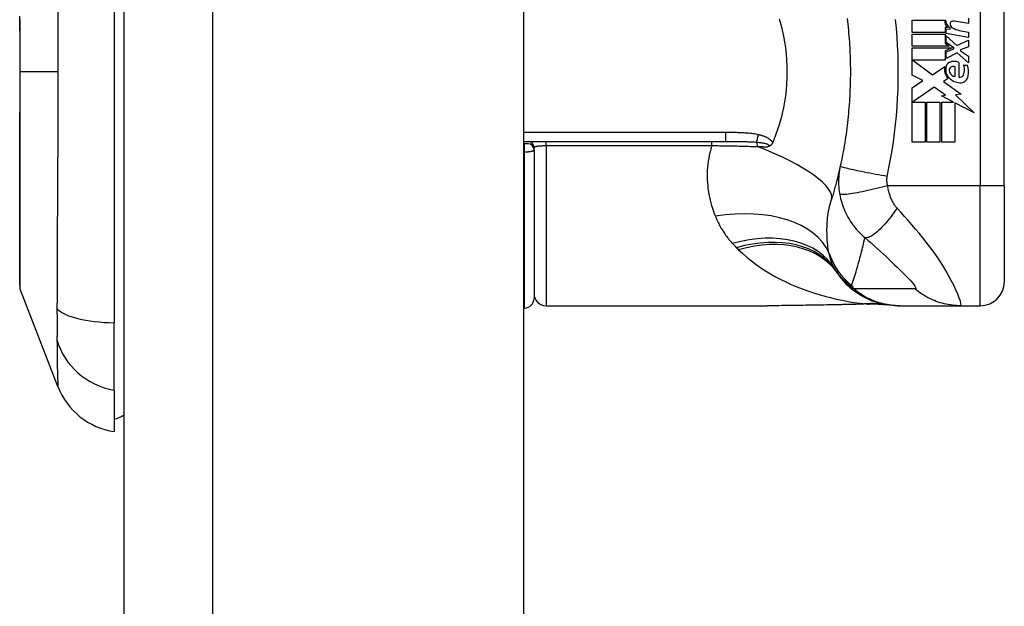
# Model space of a CAD drawing. Header units: inches. Extents: x 2.9 to 62.7, y 4.2 to 33.6.
# Tile 26 of 32: x 35.1 to 36.7, y 11.7 to 12.7. Entities that reach past the tile are written whole.
import ezdxf

# ---------------------------------------------------------------- set-up
doc = ezdxf.new("R2010")
doc.units = ezdxf.units.IN
doc.header["$MEASUREMENT"] = 0
doc.layers.add('Visible Edges(ANSI)', color=7, linetype='Continuous', lineweight=25)
doc.layers.add('Visible Tangent Edges(ANSI)', color=7, linetype='Continuous', lineweight=25)

msp = doc.modelspace()

# ---------------------------------------------------------------- linework, layer by layer
at = {"layer": 'Visible Edges(ANSI)'}
for p, q in [((35.2499, 25.4345), (35.2499, 9.7265)), ((35.9059, 25.4345), (35.9059, 9.7265)), ((35.2341, 12.9923), (35.2341, 12.1687)), ((36.6947, 12.3935), (36.6947, 12.7675)), ((36.6358, 12.6686), (36.6358, 12.6598)), ((36.5436, 12.6652), (36.5966, 12.6652)), ((36.5436, 12.6454), (36.5436, 12.6652)), ((36.5975, 12.6536), (36.5975, 12.6454)), ((36.6016, 12.6533), (36.5975, 12.6536)), ((36.5994, 12.6512), (36.6058, 12.6507)), ((36.5994, 12.6437), (36.5994, 12.6512)), ((36.6058, 12.6507), (36.6058, 12.6526)), ((36.6358, 12.6598), (36.6128, 12.6639)), ((36.5975, 12.6454), (36.5436, 12.6454)), ((36.5436, 12.6426), (36.5975, 12.6426)), ((36.5436, 12.6228), (36.5436, 12.6426)), ((36.5975, 12.6426), (36.5975, 12.6278)), ((36.6358, 12.6372), (36.5994, 12.6437)), ((36.5994, 12.6398), (36.6171, 12.6236)), ((36.5994, 12.6289), (36.5994, 12.6398)), ((36.6208, 12.6487), (36.6358, 12.646)), ((36.6358, 12.646), (36.6358, 12.6372)), ((36.6044, 12.6228), (36.5436, 12.6228)), ((36.5436, 12.62), (36.6093, 12.62)), ((36.5436, 12.5754), (36.5436, 12.62)), ((36.5975, 12.6278), (36.6044, 12.6228)), ((36.6093, 12.62), (36.5975, 12.615)), ((36.6117, 12.62), (36.5994, 12.6289)), ((36.6117, 12.6186), (36.6117, 12.62)), ((36.6171, 12.6236), (36.6358, 12.6326)), ((36.6358, 12.6218), (36.6228, 12.6168)), ((36.6358, 12.6326), (36.6358, 12.6218)), ((36.5975, 12.615), (36.5975, 12.6)), ((36.5994, 12.6134), (36.6117, 12.6186)), ((36.5994, 12.6026), (36.5994, 12.6134)), ((36.6172, 12.6118), (36.5994, 12.6026)), ((36.6358, 12.5954), (36.6172, 12.6118)), ((36.6228, 12.6168), (36.6228, 12.6152)), ((36.6228, 12.6152), (36.6358, 12.6062)), ((36.6358, 12.6062), (36.6358, 12.5954)), ((36.5445, 12.6), (36.5771, 12.5756)), ((36.5975, 12.6), (36.5445, 12.6)), ((36.5771, 12.5756), (36.597, 12.5894)), ((36.614, 12.5728), (36.614, 12.5888)), ((36.62, 12.5962), (36.62, 12.5718)), ((36.628, 12.5918), (36.634, 12.5918)), ((36.5611, 12.5662), (36.5436, 12.5754)), ((36.5436, 12.5544), (36.5611, 12.5662)), ((36.5436, 12.4652), (36.5436, 12.5544)), ((36.5798, 12.5556), (36.544, 12.531)), ((36.5985, 12.5425), (36.5798, 12.5556)), ((36.6024, 12.5695), (36.5947, 12.5648)), ((36.5947, 12.5648), (36.6241, 12.5439)), ((36.5918, 12.5412), (36.5985, 12.5425)), ((36.6114, 12.531), (36.5918, 12.5412)), ((36.6241, 12.5439), (36.6146, 12.5426)), ((36.6146, 12.5426), (36.6454, 12.5133)), ((36.544, 12.531), (36.565, 12.531)), ((36.565, 12.531), (36.565, 12.4652)), ((36.5678, 12.531), (36.5892, 12.531)), ((36.5678, 12.4652), (36.5678, 12.531)), ((36.5892, 12.531), (36.5892, 12.4652)), ((36.5922, 12.531), (36.6114, 12.531)), ((36.5922, 12.4652), (36.5922, 12.531)), ((36.6136, 12.5299), (36.6136, 12.4652)), ((36.6454, 12.5133), (36.6136, 12.5299)), ((35.9059, 12.4663), (36.2373, 12.4663)), ((35.9073, 12.4624), (35.9059, 12.4624)), ((35.9132, 12.4624), (35.9073, 12.4624)), ((36.565, 12.4652), (36.5436, 12.4652)), ((36.5892, 12.4652), (36.5678, 12.4652)), ((36.6136, 12.4652), (36.5922, 12.4652)), ((35.9231, 12.4526), (35.9231, 12.4565)), ((35.9231, 12.4526), (35.9231, 12.2085)), ((36.6947, 12.3935), (36.6947, 12.236)), ((35.1417, 12.0639), (35.0796, 12.2236)), ((35.9059, 12.1927), (35.9073, 12.1927)), ((35.9428, 12.1966), (36.3058, 12.1966)), ((36.52, 12.1966), (36.5224, 12.1966)), ((36.5224, 12.1966), (36.6228, 12.1966)), ((36.6228, 12.1966), (36.6554, 12.1966)), ((35.2341, 12.058), (35.2341, 12.1687)), ((35.2341, 12.058), (35.2341, 11.99))]:
    msp.add_line(p, q, dxfattribs=at)
at = {"layer": 'Visible Edges(ANSI)', "flags": 128}
for points in [[(36.3252, 12.6676), (36.3279, 12.6583), (36.3303, 12.6488), (36.3323, 12.6393), (36.3341, 12.6296), (36.3355, 12.6198), (36.3367, 12.61), (36.3375, 12.6002), (36.338, 12.5903), (36.3381, 12.5804), (36.3379, 12.5705), (36.3375, 12.5606), (36.3366, 12.5507), (36.3355, 12.5409), (36.3341, 12.5312), (36.3323, 12.5216), (36.3303, 12.5121), (36.3279, 12.5027), (36.3252, 12.4934), (36.3222, 12.4842), (36.319, 12.4752), (36.3154, 12.4663)], [(36.4368, 12.6683), (36.4374, 12.6635), (36.4379, 12.6587), (36.4384, 12.6538), (36.4389, 12.649), (36.4393, 12.6441), (36.4398, 12.6393), (36.4401, 12.6344), (36.4405, 12.6296), (36.4408, 12.6247), (36.4411, 12.6199)], [(35.0792, 12.6671), (35.0792, 12.6501), (35.0792, 12.6329), (35.0793, 12.6155), (35.0793, 12.5982), (35.0793, 12.5808), (35.0793, 12.5634), (35.0793, 12.546), (35.0792, 12.5287), (35.0792, 12.5114), (35.0792, 12.4943), (35.0792, 12.4775), (35.0792, 12.4609), (35.0792, 12.4447), (35.0792, 12.4288), (35.0791, 12.4132), (35.0791, 12.398), (35.0791, 12.3831), (35.0791, 12.3688), (35.0791, 12.355), (35.079, 12.3418), (35.079, 12.3292), (35.079, 12.3172), (35.0791, 12.3059), (35.0791, 12.2952), (35.0791, 12.2852), (35.0791, 12.2759), (35.0791, 12.2673), (35.0792, 12.2595), (35.0792, 12.2524), (35.0792, 12.2461), (35.0792, 12.2406), (35.0792, 12.236), (35.0792, 12.2322), (35.0792, 12.2292), (35.0793, 12.2271), (35.0793, 12.2258), (35.0793, 12.2254)], [(36.4411, 12.6199), (36.4412, 12.6166), (36.4414, 12.6133), (36.4415, 12.61), (36.4416, 12.6068), (36.4417, 12.6035), (36.4418, 12.6002), (36.4419, 12.5969), (36.442, 12.5936), (36.442, 12.5904), (36.4421, 12.5871), (36.4421, 12.5838), (36.4421, 12.5805), (36.4421, 12.5772), (36.4421, 12.5739), (36.442, 12.5707), (36.442, 12.5674), (36.4419, 12.5641), (36.4418, 12.5608), (36.4417, 12.5575), (36.4416, 12.5543), (36.4415, 12.551), (36.4414, 12.5477), (36.4412, 12.5444), (36.4411, 12.5411)], [(36.4411, 12.5411), (36.4408, 12.5363), (36.4405, 12.5314), (36.4401, 12.5266), (36.4398, 12.5217), (36.4393, 12.5169), (36.4389, 12.512), (36.4384, 12.5072), (36.4379, 12.5023), (36.4374, 12.4975), (36.4368, 12.4927), (36.4362, 12.4879), (36.4356, 12.483), (36.435, 12.4782), (36.4343, 12.4734), (36.4335, 12.4686), (36.4328, 12.4638), (36.432, 12.459), (36.4312, 12.4543), (36.4303, 12.4495), (36.4294, 12.4447), (36.4285, 12.44), (36.4275, 12.4352), (36.4265, 12.4305), (36.4255, 12.4258)], [(36.3147, 12.4645), (36.3144, 12.4641), (36.3142, 12.4636), (36.314, 12.4632), (36.3137, 12.4627), (36.3135, 12.4623), (36.3132, 12.4619), (36.3129, 12.4615), (36.3126, 12.4612), (36.3122, 12.4608), (36.3119, 12.4604), (36.3115, 12.4601), (36.3112, 12.4598), (36.3108, 12.4595), (36.3105, 12.4593), (36.3101, 12.459), (36.3097, 12.4588), (36.3093, 12.4586), (36.309, 12.4584), (36.3086, 12.4583), (36.3082, 12.4581), (36.3078, 12.458), (36.3075, 12.4578), (36.3071, 12.4577), (36.3067, 12.4576)], [(36.3154, 12.4663), (36.3154, 12.4663), (36.3154, 12.4662), (36.3153, 12.4661), (36.3153, 12.466), (36.3153, 12.466), (36.3152, 12.4659), (36.3152, 12.4658), (36.3152, 12.4657), (36.3151, 12.4657), (36.3151, 12.4656), (36.3151, 12.4655), (36.315, 12.4654), (36.315, 12.4654), (36.315, 12.4653), (36.3149, 12.4652), (36.3149, 12.4651), (36.3149, 12.4651), (36.3148, 12.465), (36.3148, 12.4649), (36.3148, 12.4648), (36.3148, 12.4648), (36.3147, 12.4647), (36.3147, 12.4646), (36.3147, 12.4645)], [(36.4255, 12.4258), (36.425, 12.4234), (36.4245, 12.4211), (36.4239, 12.4187), (36.4234, 12.4164), (36.4228, 12.414), (36.4223, 12.4117), (36.4217, 12.4094), (36.4211, 12.4071), (36.4206, 12.4048), (36.42, 12.4025), (36.4194, 12.4002), (36.4188, 12.3979), (36.4182, 12.3956), (36.4176, 12.3934), (36.4169, 12.3911), (36.4163, 12.3888), (36.4157, 12.3866), (36.415, 12.3843), (36.4144, 12.3821), (36.4137, 12.3799), (36.4131, 12.3776), (36.4124, 12.3754), (36.4117, 12.3732), (36.4111, 12.371)], [(36.52, 12.1966), (36.5153, 12.1967), (36.5107, 12.197), (36.506, 12.1975), (36.5012, 12.1981), (36.4965, 12.199), (36.4918, 12.2001), (36.4871, 12.2013), (36.4825, 12.2028), (36.4779, 12.2044), (36.4734, 12.2062), (36.4689, 12.2083), (36.4645, 12.2105), (36.4602, 12.2129), (36.456, 12.2155), (36.452, 12.2182), (36.448, 12.2211), (36.4442, 12.2241), (36.4406, 12.2273), (36.4371, 12.2306), (36.4337, 12.2341), (36.4306, 12.2376), (36.4275, 12.2412), (36.4247, 12.245), (36.422, 12.2488)], [(36.4725, 12.1995), (36.4487, 12.1986), (36.4244, 12.1981)], [(36.4725, 12.1995), (36.4877, 12.1994), (36.5028, 12.1979)], [(36.4244, 12.1981), (36.3942, 12.1976), (36.3643, 12.1972), (36.3348, 12.1968), (36.3058, 12.1966)]]:
    msp.add_lwpolyline(points, dxfattribs=at)
at = {"layer": 'Visible Edges(ANSI)'}
for centre, radius, start, end in [((36.6126, 12.6649), 0.016, 178.7952, 226.5849), ((36.6145, 12.6661), 0.016, 179.4776, 237.4114), ((36.6097, 12.6597), 0.004, 113.5571, 186.03), ((36.6141, 12.6601), 0.0084, 186.03, 237.5992), ((36.6114, 12.6558), 0.0082, 80, 113.5571), ((36.6262, 12.6792), 0.031, 237.5992, 260), ((36.6185, 12.5845), 0.022, 167.079, 223.1785), ((36.6185, 12.5845), 0.0199, 170.4085, 224.1684), ((36.6089, 12.587), 0.0101, 113.8445, 175.0802), ((36.6117, 12.5827), 0.0073, 141.1652, 199.3797), ((36.6124, 12.579), 0.0188, 66.1555, 113.8445), ((36.611, 12.5832), 0.00637, 61.4547, 141.1652), ((36.6091, 12.584), 0.0205, 334.6784, 22.5609), ((36.5954, 12.5798), 0.0405, 351.5605, 17.3343), ((36.6232, 12.5891), 0.0265, 224.1684, 266.5646), ((36.6154, 12.5839), 0.0112, 199.3797, 262.9975), ((36.6219, 12.578), 0.0064, 253.5261, 334.6784), ((36.6224, 12.5758), 0.0132, 266.5646, 351.5605), ((35.9132, 12.4565), 0.00984, 0, 90), ((35.9132, 12.4526), 0.00984, 0, 90), ((36.518, 12.3178), 0.1181, 211.3001, 213.5208), ((36.9145, 12.5805), 0.5938, 213.5208, 213.9621), ((36.6554, 12.236), 0.0394, 270, 0), ((35.0842, 12.2254), 0.00492, 180.2088, 201.2505), ((35.9428, 12.2163), 0.0197, 180, 270), ((35.9073, 12.2085), 0.0157, 270, 0), ((35.2518, 12.1067), 0.1181, 201.2505, 261.3991), ((35.2262, 12.049), 0.0394, 281.537, 306.8699)]:
    msp.add_arc(centre, radius, start, end, dxfattribs=at)
at = {"layer": 'Visible Tangent Edges(ANSI)'}
for p, q in [((35.3959, 9.7265), (35.3959, 25.4345)), ((36.6554, 12.7675), (36.6554, 12.3935)), ((35.0793, 12.5805), (35.0796, 12.5805)), ((35.1417, 12.5805), (35.0796, 12.5805)), ((36.2373, 12.4809), (35.9059, 12.4809)), ((36.2373, 12.4809), (36.2373, 12.4663)), ((35.9073, 12.4492), (35.9073, 12.4624)), ((35.9428, 12.4596), (35.9428, 12.4663)), ((35.9428, 12.4596), (36.2148, 12.4596)), ((35.9428, 12.4596), (35.9428, 12.1966)), ((36.2148, 12.4596), (36.2148, 12.4663)), ((35.9059, 12.4492), (35.9073, 12.4492)), ((35.9073, 12.1927), (35.9073, 12.4492)), ((36.6554, 12.3935), (36.5033, 12.3935)), ((36.6947, 12.3935), (36.6554, 12.3935)), ((36.6554, 12.1966), (36.6554, 12.3935))]:
    msp.add_line(p, q, dxfattribs=at)
at = {"layer": 'Visible Tangent Edges(ANSI)', "flags": 128}
for points in [[(35.0796, 12.5805), (35.0796, 12.5908), (35.0796, 12.601), (35.0796, 12.6113), (35.0796, 12.6215), (35.0796, 12.6318), (35.0796, 12.642), (35.0795, 12.6521), (35.0795, 12.6622), (35.0795, 12.6721)], [(35.1415, 12.6794), (35.1416, 12.663), (35.1416, 12.6465), (35.1416, 12.63), (35.1417, 12.6135), (35.1417, 12.597), (35.1417, 12.5805)], [(36.5026, 12.4088), (36.5054, 12.423), (36.5081, 12.4371), (36.5105, 12.4513), (36.5127, 12.4656), (36.5146, 12.4799), (36.5163, 12.4942), (36.5177, 12.5085), (36.5188, 12.5229), (36.5197, 12.5373), (36.5203, 12.5517), (36.5207, 12.5661), (36.5208, 12.5805), (36.5207, 12.5949), (36.5203, 12.6093), (36.5197, 12.6237), (36.5188, 12.6381), (36.5177, 12.6525), (36.5163, 12.6668)], [(35.0792, 12.3529), (35.0792, 12.361), (35.0793, 12.3692), (35.0793, 12.3775), (35.0793, 12.3861), (35.0793, 12.3948), (35.0793, 12.4037), (35.0794, 12.4127), (35.0794, 12.4218), (35.0794, 12.4311), (35.0794, 12.4404), (35.0794, 12.4499), (35.0795, 12.4595), (35.0795, 12.4692), (35.0795, 12.479), (35.0795, 12.4889), (35.0795, 12.4989), (35.0795, 12.509), (35.0796, 12.5191), (35.0796, 12.5293), (35.0796, 12.5395), (35.0796, 12.5498), (35.0796, 12.56), (35.0796, 12.5703), (35.0796, 12.5805)], [(35.1417, 12.5805), (35.1417, 12.564), (35.1417, 12.5475), (35.1416, 12.531), (35.1416, 12.5145), (35.1416, 12.498), (35.1415, 12.4816), (35.1414, 12.4652), (35.1414, 12.4488), (35.1413, 12.4325), (35.1412, 12.4162), (35.1411, 12.3999), (35.1411, 12.3837), (35.141, 12.3676), (35.1409, 12.3515), (35.1408, 12.3355), (35.1407, 12.3196), (35.1406, 12.3037), (35.1406, 12.2879), (35.1405, 12.2722), (35.1404, 12.2565), (35.1404, 12.241), (35.1403, 12.2255), (35.1403, 12.2101), (35.1402, 12.1919)], [(36.2913, 12.4774), (36.2891, 12.4778), (36.2869, 12.4782), (36.2847, 12.4786), (36.2824, 12.4789), (36.2802, 12.4792), (36.2779, 12.4795), (36.2757, 12.4797), (36.2734, 12.4799), (36.2712, 12.4801), (36.2689, 12.4802), (36.2666, 12.4804), (36.2644, 12.4805), (36.2621, 12.4806), (36.2599, 12.4806), (36.2576, 12.4807), (36.2553, 12.4808), (36.2531, 12.4808), (36.2508, 12.4808), (36.2486, 12.4809), (36.2463, 12.4809), (36.244, 12.4809), (36.2418, 12.4809), (36.2395, 12.4809), (36.2373, 12.4809)], [(36.3147, 12.4645), (36.3141, 12.4655), (36.3134, 12.4664), (36.3126, 12.4673), (36.3118, 12.4681), (36.311, 12.4689), (36.3101, 12.4696), (36.3092, 12.4703), (36.3083, 12.4709), (36.3073, 12.4715), (36.3063, 12.4721), (36.3053, 12.4726), (36.3043, 12.4731), (36.3033, 12.4736), (36.3022, 12.474), (36.3012, 12.4745), (36.3001, 12.4749), (36.299, 12.4752), (36.2979, 12.4756), (36.2968, 12.4759), (36.2957, 12.4763), (36.2946, 12.4766), (36.2935, 12.4768), (36.2924, 12.4771), (36.2913, 12.4774)], [(35.9231, 12.4565), (35.9231, 12.4567), (35.9232, 12.4569), (35.9234, 12.4571), (35.9237, 12.4573), (35.9241, 12.4575), (35.9245, 12.4577), (35.925, 12.4579), (35.9256, 12.4581), (35.9263, 12.4582), (35.927, 12.4584), (35.9278, 12.4586), (35.9287, 12.4587), (35.9296, 12.4588), (35.9306, 12.459), (35.9316, 12.4591), (35.9327, 12.4592), (35.9339, 12.4593), (35.9351, 12.4594), (35.9363, 12.4594), (35.9376, 12.4595), (35.9388, 12.4595), (35.9401, 12.4596), (35.9415, 12.4596), (35.9428, 12.4596)], [(36.2148, 12.4596), (36.2133, 12.4544), (36.2119, 12.4492), (36.2107, 12.444), (36.2097, 12.4389), (36.2089, 12.4337), (36.2082, 12.4286), (36.2077, 12.4235), (36.2074, 12.4185), (36.2072, 12.4135), (36.2072, 12.4085), (36.2073, 12.4035), (36.2076, 12.3986), (36.208, 12.3938), (36.2085, 12.389), (36.2092, 12.3842), (36.21, 12.3795), (36.211, 12.3748), (36.212, 12.3701), (36.2132, 12.3656), (36.2145, 12.361), (36.2159, 12.3566), (36.2174, 12.3521), (36.2189, 12.3478), (36.2206, 12.3435)], [(36.2148, 12.4596), (36.218, 12.4595), (36.2212, 12.4595), (36.2244, 12.4595), (36.2276, 12.4594), (36.2308, 12.4594), (36.234, 12.4593), (36.2372, 12.4592), (36.2404, 12.4592), (36.2436, 12.4591), (36.2468, 12.4591), (36.2499, 12.459), (36.2531, 12.4589), (36.2562, 12.4589), (36.2593, 12.4588), (36.2625, 12.4587), (36.2656, 12.4586), (36.2687, 12.4585), (36.2717, 12.4585), (36.2748, 12.4584), (36.2779, 12.4583), (36.2809, 12.4582), (36.2839, 12.4581), (36.287, 12.458), (36.29, 12.4579)], [(36.2373, 12.4663), (36.2395, 12.4663), (36.2417, 12.4663), (36.2439, 12.4663), (36.2462, 12.4663), (36.2484, 12.4663), (36.2506, 12.4663), (36.2528, 12.4663), (36.2549, 12.4663), (36.2571, 12.4663), (36.2593, 12.4662), (36.2614, 12.4662), (36.2636, 12.4662), (36.2657, 12.4662), (36.2678, 12.4661), (36.2699, 12.4661), (36.272, 12.466), (36.2741, 12.4659), (36.2762, 12.4659), (36.2782, 12.4658), (36.2802, 12.4657), (36.2823, 12.4656), (36.2843, 12.4655), (36.2862, 12.4654), (36.2882, 12.4652)], [(36.2882, 12.4652), (36.2896, 12.4651), (36.2909, 12.465), (36.2923, 12.4648), (36.2936, 12.4647), (36.295, 12.4645), (36.2963, 12.4643), (36.2975, 12.4642), (36.2988, 12.464), (36.3, 12.4637), (36.3012, 12.4635), (36.3023, 12.4632), (36.3033, 12.4629), (36.3044, 12.4626), (36.3053, 12.4623), (36.3061, 12.4619), (36.3069, 12.4615), (36.3075, 12.461), (36.3079, 12.4606), (36.3082, 12.4601), (36.3082, 12.4596), (36.3081, 12.4591), (36.3078, 12.4585), (36.3073, 12.458), (36.3067, 12.4576)], [(36.29, 12.4579), (36.2907, 12.4579), (36.2914, 12.4579), (36.2921, 12.4579), (36.2928, 12.4579), (36.2935, 12.4578), (36.2942, 12.4578), (36.2949, 12.4578), (36.2956, 12.4578), (36.2963, 12.4578), (36.297, 12.4578), (36.2977, 12.4578), (36.2984, 12.4577), (36.2991, 12.4577), (36.2998, 12.4577), (36.3005, 12.4577), (36.3012, 12.4577), (36.3019, 12.4577), (36.3026, 12.4577), (36.3033, 12.4576), (36.3039, 12.4576), (36.3046, 12.4576), (36.3053, 12.4576), (36.306, 12.4576), (36.3067, 12.4576)], [(35.9073, 12.4492), (35.9084, 12.4492), (35.9095, 12.4493), (35.9105, 12.4493), (35.9115, 12.4493), (35.9125, 12.4494), (35.9135, 12.4495), (35.9145, 12.4496), (35.9154, 12.4497), (35.9163, 12.4498), (35.9171, 12.4499), (35.9179, 12.4501), (35.9187, 12.4502), (35.9193, 12.4504), (35.92, 12.4506), (35.9206, 12.4507), (35.9211, 12.4509), (35.9216, 12.4511), (35.922, 12.4513), (35.9223, 12.4515), (35.9226, 12.4517), (35.9228, 12.4519), (35.923, 12.4521), (35.9231, 12.4523), (35.9231, 12.4526)], [(36.4255, 12.4258), (36.4251, 12.424), (36.4248, 12.4222), (36.4245, 12.4203), (36.4242, 12.4185), (36.4239, 12.4167), (36.4237, 12.4148), (36.4234, 12.413), (36.4233, 12.4111), (36.4231, 12.4093), (36.423, 12.4074), (36.4229, 12.4056), (36.4228, 12.4037), (36.4228, 12.4018), (36.4228, 12.3999), (36.4228, 12.398), (36.4229, 12.396), (36.4229, 12.3941), (36.4231, 12.392), (36.4232, 12.39), (36.4234, 12.3879), (36.4237, 12.3859), (36.4239, 12.3839), (36.4242, 12.3818), (36.4246, 12.3798)], [(36.5026, 12.4088), (36.498, 12.4097), (36.4933, 12.4105), (36.4885, 12.4114), (36.4837, 12.4123), (36.4788, 12.4132), (36.474, 12.4141), (36.4693, 12.415), (36.4647, 12.4159), (36.4602, 12.4169), (36.4558, 12.4178), (36.4517, 12.4186), (36.4478, 12.4195), (36.4442, 12.4203), (36.4408, 12.421), (36.4378, 12.4218), (36.4351, 12.4224), (36.4327, 12.4231), (36.4307, 12.4236), (36.429, 12.4241), (36.4277, 12.4246), (36.4267, 12.4249), (36.426, 12.4253), (36.4256, 12.4255), (36.4255, 12.4258)], [(36.5033, 12.3935), (36.5031, 12.3942), (36.503, 12.3948), (36.5028, 12.3955), (36.5027, 12.3962), (36.5026, 12.3968), (36.5025, 12.3975), (36.5024, 12.3982), (36.5023, 12.3988), (36.5023, 12.3995), (36.5022, 12.4001), (36.5022, 12.4008), (36.5021, 12.4014), (36.5021, 12.402), (36.5021, 12.4026), (36.5021, 12.4033), (36.5021, 12.4039), (36.5021, 12.4045), (36.5022, 12.4051), (36.5022, 12.4058), (36.5023, 12.4064), (36.5024, 12.407), (36.5024, 12.4076), (36.5025, 12.4082), (36.5026, 12.4088)], [(36.5033, 12.3935), (36.4988, 12.3923), (36.4942, 12.3912), (36.4896, 12.39), (36.4849, 12.3889), (36.4802, 12.3878), (36.4755, 12.3867), (36.4708, 12.3857), (36.4663, 12.3847), (36.4618, 12.3838), (36.4575, 12.3829), (36.4534, 12.3821), (36.4495, 12.3814), (36.4458, 12.3808), (36.4424, 12.3803), (36.4392, 12.3798), (36.4364, 12.3795), (36.4338, 12.3792), (36.4316, 12.379), (36.4296, 12.379), (36.428, 12.379), (36.4267, 12.3791), (36.4257, 12.3792), (36.425, 12.3795), (36.4246, 12.3798)], [(36.5187, 12.357), (36.5178, 12.358), (36.517, 12.3591), (36.5161, 12.3602), (36.5153, 12.3613), (36.5145, 12.3624), (36.5138, 12.3636), (36.513, 12.3648), (36.5123, 12.3661), (36.5116, 12.3674), (36.5109, 12.3687), (36.5102, 12.3701), (36.5095, 12.3716), (36.5088, 12.3733), (36.5081, 12.3751), (36.5075, 12.3768), (36.5069, 12.3785), (36.5063, 12.3803), (36.5058, 12.3822), (36.5053, 12.384), (36.5048, 12.3859), (36.5044, 12.3878), (36.504, 12.3897), (36.5036, 12.3916), (36.5033, 12.3935)], [(36.4246, 12.3798), (36.4253, 12.3762), (36.4261, 12.3727), (36.427, 12.3692), (36.428, 12.3657), (36.4291, 12.3622), (36.4303, 12.3587), (36.4317, 12.3553), (36.4331, 12.3519), (36.4347, 12.3486), (36.4364, 12.3453), (36.4382, 12.342), (36.4401, 12.3387), (36.442, 12.3356), (36.4438, 12.3329), (36.4457, 12.3302), (36.4476, 12.3276), (36.4496, 12.3251), (36.4517, 12.3226), (36.4539, 12.3201), (36.4562, 12.3177), (36.4585, 12.3153), (36.4609, 12.313), (36.4634, 12.3107), (36.466, 12.3085)], [(36.407, 12.2835), (36.4064, 12.2868), (36.4059, 12.2902), (36.4054, 12.2937), (36.405, 12.2972), (36.4047, 12.3007), (36.4043, 12.3042), (36.4041, 12.3078), (36.4039, 12.3114), (36.4038, 12.315), (36.4037, 12.3186), (36.4037, 12.3223), (36.4038, 12.326), (36.4039, 12.3297), (36.4041, 12.3335), (36.4045, 12.3372), (36.4048, 12.341), (36.4053, 12.3448), (36.4059, 12.3485), (36.4065, 12.3523), (36.4072, 12.3561), (36.408, 12.3599), (36.409, 12.3636), (36.41, 12.3673), (36.4111, 12.371)], [(35.0792, 12.3059), (35.0792, 12.3077), (35.0792, 12.3095), (35.0792, 12.3113), (35.0792, 12.3131), (35.0792, 12.315), (35.0792, 12.3168), (35.0792, 12.3187), (35.0792, 12.3206), (35.0792, 12.3225), (35.0792, 12.3244), (35.0792, 12.3263), (35.0792, 12.3283), (35.0792, 12.3303), (35.0792, 12.3323), (35.0792, 12.3343), (35.0792, 12.3363), (35.0792, 12.3383), (35.0792, 12.3403), (35.0792, 12.3424), (35.0792, 12.3445), (35.0792, 12.3466), (35.0792, 12.3487), (35.0792, 12.3508), (35.0792, 12.3529)], [(36.5187, 12.357), (36.5163, 12.3536), (36.5139, 12.3501), (36.5115, 12.3466), (36.5089, 12.3433), (36.5064, 12.3399), (36.5038, 12.3367), (36.5012, 12.3336), (36.4986, 12.3305), (36.496, 12.3277), (36.4934, 12.325), (36.4909, 12.3224), (36.4884, 12.3201), (36.4859, 12.3179), (36.4836, 12.3159), (36.4813, 12.3142), (36.4792, 12.3127), (36.4771, 12.3114), (36.4751, 12.3103), (36.4733, 12.3095), (36.4716, 12.3089), (36.47, 12.3085), (36.4685, 12.3083), (36.4672, 12.3083), (36.466, 12.3085)], [(36.6228, 12.1966), (36.6237, 12.1975), (36.6236, 12.2), (36.6227, 12.2039), (36.6209, 12.2092), (36.6185, 12.2156), (36.6154, 12.2227), (36.6118, 12.2303), (36.6078, 12.2382), (36.6034, 12.2463), (36.5987, 12.2544), (36.5938, 12.2625), (36.5887, 12.2705), (36.5834, 12.2784), (36.578, 12.2861), (36.5724, 12.2936), (36.5667, 12.301), (36.561, 12.3083), (36.5551, 12.3155), (36.5492, 12.3225), (36.5432, 12.3295), (36.5371, 12.3364), (36.531, 12.3432), (36.5248, 12.3502), (36.5187, 12.357)], [(36.2206, 12.3435), (36.2215, 12.3415), (36.2223, 12.3394), (36.2232, 12.3374), (36.2242, 12.3354), (36.2251, 12.3334), (36.2261, 12.3315), (36.2271, 12.3295), (36.2282, 12.3276), (36.2292, 12.3256), (36.2303, 12.3237), (36.2315, 12.3218), (36.2326, 12.32), (36.2338, 12.3181), (36.235, 12.3163), (36.2363, 12.3144), (36.2375, 12.3126), (36.2388, 12.3108), (36.2402, 12.309), (36.2415, 12.3073), (36.2429, 12.3055), (36.2444, 12.3038), (36.2458, 12.3021), (36.2473, 12.3004), (36.2488, 12.2987)], [(35.0796, 12.2236), (35.0796, 12.2238), (35.0796, 12.2242), (35.0796, 12.225), (35.0796, 12.226), (35.0796, 12.2274), (35.0796, 12.229), (35.0795, 12.2309), (35.0795, 12.2332), (35.0795, 12.2357), (35.0795, 12.2385), (35.0795, 12.2416), (35.0795, 12.2449), (35.0794, 12.2486), (35.0794, 12.2525), (35.0794, 12.2567), (35.0794, 12.2611), (35.0794, 12.2659), (35.0793, 12.2709), (35.0793, 12.2761), (35.0793, 12.2816), (35.0793, 12.2873), (35.0793, 12.2933), (35.0792, 12.2995), (35.0792, 12.3059)], [(36.2488, 12.2987), (36.2491, 12.2984), (36.2494, 12.2981), (36.2496, 12.2978), (36.2499, 12.2975), (36.2502, 12.2973), (36.2504, 12.297), (36.2507, 12.2967), (36.251, 12.2964), (36.2513, 12.2961), (36.2515, 12.2958), (36.2518, 12.2955), (36.2521, 12.2953), (36.2523, 12.295), (36.2526, 12.2947), (36.2529, 12.2944), (36.2532, 12.2941), (36.2534, 12.2938), (36.2537, 12.2936), (36.254, 12.2933), (36.2543, 12.293), (36.2545, 12.2927), (36.2548, 12.2924), (36.2551, 12.2922), (36.2554, 12.2919)], [(36.4443, 12.2299), (36.4453, 12.233), (36.4464, 12.2362), (36.4474, 12.2394), (36.4484, 12.2426), (36.4494, 12.2458), (36.4504, 12.249), (36.4514, 12.2522), (36.4523, 12.2554), (36.4533, 12.2587), (36.4542, 12.2619), (36.4551, 12.2652), (36.4561, 12.2685), (36.457, 12.2717), (36.4578, 12.275), (36.4587, 12.2783), (36.4596, 12.2816), (36.4604, 12.285), (36.4613, 12.2883), (36.4621, 12.2916), (36.4629, 12.295), (36.4637, 12.2984), (36.4645, 12.3017), (36.4653, 12.3051), (36.466, 12.3085)], [(36.466, 12.3085), (36.4713, 12.3038), (36.4766, 12.2992), (36.4817, 12.2946), (36.4868, 12.29), (36.4917, 12.2856), (36.4965, 12.2811), (36.5013, 12.2767), (36.5059, 12.2724), (36.5104, 12.2682), (36.5148, 12.264), (36.5191, 12.2598), (36.5233, 12.2558), (36.5273, 12.2518), (36.5311, 12.248), (36.5347, 12.2443), (36.5381, 12.2407), (36.5412, 12.2373), (36.544, 12.2341), (36.5463, 12.2313), (36.5481, 12.2288), (36.5492, 12.2268), (36.5497, 12.2253), (36.5494, 12.2244), (36.5484, 12.2242)], [(36.2554, 12.2919), (36.2555, 12.2917), (36.2557, 12.2916), (36.2558, 12.2915), (36.2559, 12.2913), (36.2561, 12.2912), (36.2562, 12.291), (36.2564, 12.2909), (36.2565, 12.2908), (36.2566, 12.2906), (36.2568, 12.2905), (36.2569, 12.2903), (36.2571, 12.2902), (36.2572, 12.2901), (36.2574, 12.2899), (36.2575, 12.2898), (36.2576, 12.2896), (36.2578, 12.2895), (36.2579, 12.2894), (36.2581, 12.2892), (36.2582, 12.2891), (36.2583, 12.289), (36.2585, 12.2888), (36.2586, 12.2887), (36.2588, 12.2885)], [(36.2588, 12.2885), (36.2655, 12.2822), (36.2726, 12.276), (36.2799, 12.2701), (36.2874, 12.2645), (36.2951, 12.2591), (36.3031, 12.2539), (36.3112, 12.249), (36.3194, 12.2443), (36.3279, 12.2399), (36.3365, 12.2356), (36.3452, 12.2317), (36.3541, 12.2279), (36.363, 12.2243), (36.3722, 12.221), (36.3814, 12.2179), (36.3907, 12.215), (36.4001, 12.2123), (36.4095, 12.2099), (36.4191, 12.2076), (36.4287, 12.2056), (36.4383, 12.2038), (36.448, 12.2022), (36.4577, 12.2008), (36.4674, 12.1996)], [(36.417, 12.2564), (36.4165, 12.2574), (36.4159, 12.2584), (36.4154, 12.2594), (36.4148, 12.2604), (36.4143, 12.2614), (36.4138, 12.2624), (36.4133, 12.2634), (36.4129, 12.2645), (36.4124, 12.2656), (36.4119, 12.2667), (36.4115, 12.2678), (36.4111, 12.2689), (36.4107, 12.27), (36.4103, 12.2712), (36.4099, 12.2723), (36.4095, 12.2735), (36.4092, 12.2747), (36.4088, 12.2759), (36.4085, 12.2771), (36.4082, 12.2784), (36.4079, 12.2796), (36.4076, 12.2809), (36.4073, 12.2822), (36.407, 12.2835)], [(36.4195, 12.2526), (36.4204, 12.2512), (36.4214, 12.2499), (36.4223, 12.2486), (36.4233, 12.2474), (36.4242, 12.2462), (36.4252, 12.245), (36.4262, 12.2439), (36.4272, 12.2429), (36.4283, 12.2418), (36.4293, 12.2408), (36.4303, 12.2398), (36.4313, 12.2389), (36.4324, 12.238), (36.4334, 12.2371), (36.4345, 12.2363), (36.4356, 12.2354), (36.4366, 12.2347), (36.4377, 12.2339), (36.4388, 12.2332), (36.4399, 12.2325), (36.441, 12.2318), (36.4421, 12.2311), (36.4432, 12.2305), (36.4443, 12.2299)], [(36.4479, 12.2242), (36.4463, 12.2252), (36.4449, 12.2262), (36.4435, 12.2272), (36.4421, 12.2282), (36.4408, 12.2292), (36.4395, 12.2302), (36.4382, 12.2312), (36.437, 12.2322), (36.4358, 12.2332), (36.4347, 12.2343), (36.4336, 12.2353), (36.4325, 12.2363), (36.4315, 12.2373), (36.4305, 12.2384), (36.4295, 12.2394), (36.4286, 12.2404), (36.4277, 12.2414), (36.4268, 12.2425), (36.4259, 12.2435), (36.4251, 12.2446), (36.4243, 12.2456), (36.4235, 12.2467), (36.4228, 12.2477), (36.422, 12.2488)], [(36.5224, 12.1966), (36.5191, 12.1967), (36.5158, 12.1968), (36.5124, 12.1971), (36.5091, 12.1974), (36.5058, 12.1979), (36.5024, 12.1984), (36.4991, 12.1991), (36.4958, 12.1998), (36.4925, 12.2006), (36.4892, 12.2016), (36.486, 12.2026), (36.4827, 12.2038), (36.4796, 12.205), (36.4764, 12.2063), (36.4733, 12.2077), (36.4703, 12.2092), (36.4672, 12.2108), (36.4643, 12.2125), (36.4614, 12.2143), (36.4586, 12.2161), (36.4558, 12.218), (36.4531, 12.22), (36.4504, 12.2221), (36.4479, 12.2242)], [(36.5484, 12.2242), (36.5442, 12.2242), (36.54, 12.2242), (36.5358, 12.2242), (36.5316, 12.2242), (36.5274, 12.2242), (36.5232, 12.2242), (36.519, 12.2242), (36.5148, 12.2242), (36.5107, 12.2242), (36.5065, 12.2242), (36.5023, 12.2242), (36.4981, 12.2242), (36.4939, 12.2242), (36.4897, 12.2242), (36.4856, 12.2242), (36.4814, 12.2242), (36.4772, 12.2242), (36.473, 12.2242), (36.4688, 12.2242), (36.4646, 12.2242), (36.4604, 12.2242), (36.4563, 12.2242), (36.4521, 12.2242), (36.4479, 12.2242)], [(36.6228, 12.1966), (36.6195, 12.1967), (36.6162, 12.1968), (36.6129, 12.1971), (36.6095, 12.1974), (36.6062, 12.1979), (36.6028, 12.1984), (36.5995, 12.1991), (36.5962, 12.1998), (36.5929, 12.2006), (36.5896, 12.2016), (36.5864, 12.2026), (36.5832, 12.2037), (36.58, 12.205), (36.5769, 12.2063), (36.5738, 12.2077), (36.5707, 12.2092), (36.5677, 12.2108), (36.5647, 12.2125), (36.5619, 12.2143), (36.559, 12.2161), (36.5563, 12.218), (36.5536, 12.22), (36.5509, 12.2221), (36.5484, 12.2242)], [(36.4674, 12.1996), (36.4656, 12.1995), (36.4639, 12.1994), (36.4621, 12.1993), (36.4603, 12.1993), (36.4585, 12.1992), (36.4567, 12.1991), (36.4549, 12.1991), (36.4531, 12.199), (36.4513, 12.1989), (36.4495, 12.1989), (36.4477, 12.1988), (36.4458, 12.1988), (36.444, 12.1987), (36.4422, 12.1987), (36.4404, 12.1986), (36.4385, 12.1986), (36.4367, 12.1985), (36.4349, 12.1985), (36.433, 12.1984), (36.4312, 12.1984), (36.4293, 12.1984), (36.4275, 12.1983), (36.4257, 12.1983), (36.4238, 12.1983)], [(36.4674, 12.1996), (36.4676, 12.1996), (36.4678, 12.1996), (36.4679, 12.1996), (36.4681, 12.1996), (36.4683, 12.1995), (36.4684, 12.1995), (36.4686, 12.1995), (36.4687, 12.1995), (36.4689, 12.1995), (36.469, 12.1995), (36.4691, 12.1995), (36.4693, 12.1995), (36.4694, 12.1995), (36.4695, 12.1995), (36.4696, 12.1995), (36.4697, 12.1995), (36.4698, 12.1995), (36.4699, 12.1995), (36.47, 12.1995), (36.4701, 12.1995), (36.4702, 12.1995), (36.4703, 12.1995), (36.4703, 12.1995), (36.4704, 12.1995)], [(36.4704, 12.1995), (36.4705, 12.1995), (36.4706, 12.1995), (36.4707, 12.1995), (36.4707, 12.1995), (36.4708, 12.1994), (36.4709, 12.1994), (36.471, 12.1994), (36.4711, 12.1994), (36.4712, 12.1994), (36.4713, 12.1994), (36.4714, 12.1994), (36.4714, 12.1994), (36.4715, 12.1994), (36.4716, 12.1994), (36.4717, 12.1994), (36.4718, 12.1994), (36.4719, 12.1994), (36.472, 12.1994), (36.4721, 12.1994), (36.4721, 12.1994), (36.4722, 12.1994), (36.4723, 12.1994), (36.4724, 12.1994), (36.4725, 12.1995)], [(35.1402, 12.1919), (35.1402, 12.1892), (35.1402, 12.1864), (35.1402, 12.1837), (35.1403, 12.1811), (35.1403, 12.1785), (35.1403, 12.1759), (35.1403, 12.1734), (35.1403, 12.171), (35.1403, 12.1686), (35.1403, 12.1663), (35.1403, 12.164), (35.1403, 12.1618), (35.1403, 12.1597), (35.1403, 12.1576), (35.1403, 12.1556), (35.1403, 12.1536), (35.1403, 12.1517), (35.1403, 12.1499), (35.1403, 12.1482), (35.1403, 12.1465), (35.1402, 12.1449), (35.1402, 12.1434), (35.1402, 12.1419), (35.1402, 12.1406)], [(36.4238, 12.1983), (36.4188, 12.1982), (36.4137, 12.1981), (36.4087, 12.198), (36.4037, 12.1979), (36.3987, 12.1978), (36.3937, 12.1977), (36.3888, 12.1977), (36.3838, 12.1976), (36.3788, 12.1975), (36.3739, 12.1974), (36.3689, 12.1973), (36.364, 12.1972), (36.3591, 12.1971), (36.3542, 12.1971), (36.3493, 12.197), (36.3444, 12.1969), (36.3395, 12.1969), (36.3347, 12.1968), (36.3298, 12.1968), (36.325, 12.1967), (36.3202, 12.1967), (36.3154, 12.1967), (36.3106, 12.1967), (36.3058, 12.1966)], [(36.4244, 12.1981), (36.4244, 12.1981), (36.4243, 12.1981), (36.4243, 12.1981), (36.4243, 12.1981), (36.4243, 12.1981), (36.4242, 12.1981), (36.4242, 12.1981), (36.4242, 12.1981), (36.4242, 12.1981), (36.4241, 12.1981), (36.4241, 12.1981), (36.4241, 12.1981), (36.4241, 12.1982), (36.424, 12.1982), (36.424, 12.1982), (36.424, 12.1982), (36.424, 12.1982), (36.4239, 12.1982), (36.4239, 12.1982), (36.4239, 12.1982), (36.4239, 12.1982), (36.4238, 12.1982), (36.4238, 12.1983), (36.4238, 12.1983)], [(35.1402, 12.1406), (35.1403, 12.1324), (35.1403, 12.1268), (35.1404, 12.1214), (35.1404, 12.1163), (35.1405, 12.1114), (35.1406, 12.1066), (35.1406, 12.1022), (35.1407, 12.0979), (35.1408, 12.0939), (35.1409, 12.0901), (35.141, 12.0865), (35.1411, 12.0832), (35.1411, 12.0802), (35.1412, 12.0774), (35.1413, 12.0749), (35.1414, 12.0726), (35.1414, 12.0706), (35.1415, 12.0688), (35.1416, 12.0673), (35.1416, 12.0661), (35.1416, 12.0652), (35.1417, 12.0645), (35.1417, 12.0641), (35.1417, 12.0639)]]:
    msp.add_lwpolyline(points, dxfattribs=at)
at = {"layer": 'Visible Tangent Edges(ANSI)'}
msp.add_arc((36.8151, 12.4598), 0.4363, 211.7957, 212.6757, dxfattribs=at)
for centre, major_axis, ratio, start_param, end_param in [((36.2913, 12.4826), (-0.004, -0.0193), 0.056853, 0.451678, 1.304606), ((36.2866, 12.4565), (0, 0.00984), 0.343453, 4.857789, 5.800686), ((36.2231, 12.4294), (0.188, -0.0584), 0.249251, 0, 1.285379), ((36.2206, 12.2219), (0.1902, 0.0508), 0.604241, 0.09545, 1.410679), ((36.2488, 12.1542), (0.1682, 0.1023), 0.678602, 0, 1.179478), ((36.2554, 12.1439), (0.1641, 0.1087), 0.689059, 0, 1.142601), ((36.2588, 12.1388), (0.1633, 0.11), 0.696909, 0, 1.131926), ((36.5188, 12.3204), (0.112, -0.0375), 0.992002, 3.787137, 4.348938), ((36.4674, 12.0042), (0.0329, 0.1941), 0.802573, 0, 0.207855), ((36.4741, 12.0032), (0.0287, 0.1948), 0.91694, 0, 0.179726), ((35.2541, 12.2062), (-0.118, -0.0053), 0.314585, 0.249322, 1.386592), ((35.2541, 12.1682), (-0.117, 0.0158), 0.948273, 0.391156, 1.528426)]:
    msp.add_ellipse(centre, major_axis=major_axis, ratio=ratio, start_param=start_param, end_param=end_param, dxfattribs=at)

doc.saveas('drawing.dxf')
